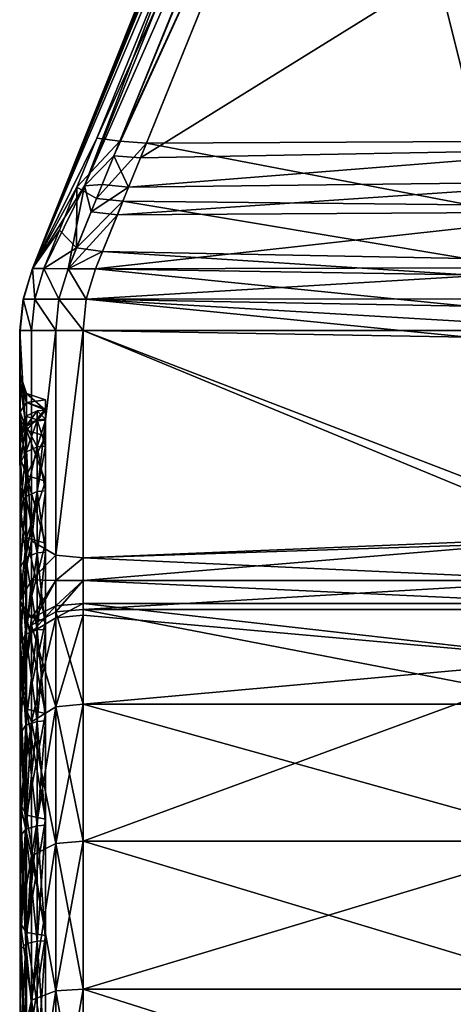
# Model space of a CAD drawing. Header units: millimetres. Extents: x -20 to 20, y -20 to 415.
# Tile 67 of 88: x -10 to -6.56, y 365.84 to 373.65. Entities that reach past the tile are written whole.
import ezdxf

# ---------------------------------------------------------------- set-up
doc = ezdxf.new("R2010")
doc.units = ezdxf.units.MM
doc.layers.get('0').update_dxf_attribs({"true_color": 0xe18f57})

msp = doc.modelspace()

# ---------------------------------------------------------------- meshes
at = {"color": 114, "true_color": 0x1bb158}
mesh = msp.add_polyface(dxfattribs=at)
corners = [(-7.5772, 377.1262, 17.5), (-7.5772, 377.1261, 15), (-3.8628, 375.9994, 15), (-7.7201, 376.9653, 28.7632), (-7.7202, 376.9652, 24.8594), (-9.8945, 371.6733, 24.7996), (-7.3263, 377.937, 24.4644), (-9.8953, 371.6731, 22.0373), (-7.7168, 377.0316, 24.5479), (-7.5023, 377.0766, 33.4179), (-7.422, 377.0142, 35.0934), (-3.8322, 375.9915, 35.1549), (-5.546, 376.4112, 15.5747), (-7.3666, 376.9844, 15.5747), (-5.6755, 376.4817, 18.28), (-7.3251, 378.0455, 18.7615), (-7.6838, 377.2047, 18.7251), (-9.4823, 372.3279, 35.0918), (-7.7201, 376.9646, 33.457), (-9.895, 371.6731, 28.145), (-3.8322, 375.7808, 35.3355), (-7.3194, 376.7887, 35.3257), (-9.0393, 372.5495, 35.3569), (-7.3509, 376.7088, 15.3808), (-5.598, 376.1702, 15.3629), (-6.3513, 372.6788, 15.3629), (-8.9918, 372.6669, 15.3726), (-5.4651, 376.3687, 24.8923), (-5.5301, 376.4138, 24.8474), (-7.448, 377.1018, 24.8876), (-5.5949, 376.5242, 24.7775), (-7.2686, 376.9174, 35.28), (-3.8322, 375.9256, 35.287), (-5.7218, 376.5314, 18.3346), (-7.5027, 377.1028, 18.3232), (-5.5636, 376.3297, 15.4081), (-7.2796, 376.8905, 15.4344), (-7.7574, 377.0317, 18.6073), (-7.7966, 376.9366, 18.4142), (-7.6989, 376.8445, 15.6129), (-9.3843, 372.7062, 15.6046), (-7.6282, 376.9243, 35.1048), (-9.2491, 372.5666, 35.3222), (-7.4928, 376.8491, 35.2915), (-7.5406, 376.7693, 15.4157), (-9.2019, 372.6831, 15.4073), (-7.7692, 376.916, 24.6949), (-7.7547, 376.9522, 24.634)]
mesh.append_faces([[corners[k] for k in face] for face in [(6, 7, 8), (7, 15, 16), (7, 37, 38), (7, 16, 37), (18, 17, 41), (7, 47, 8), (7, 46, 47), (3, 19, 18), (6, 15, 7)]], dxfattribs={"color": 114})
mesh.append_faces([[corners[k] for k in face] for face in [(0, 1, 2), (3, 4, 5), (9, 10, 11), (12, 13, 14), (17, 18, 19), (20, 21, 22), (23, 24, 25), (25, 26, 23), (27, 28, 29), (29, 28, 30), (10, 31, 32), (33, 14, 34), (35, 24, 23), (23, 36, 35), (7, 38, 39), (39, 40, 7), (17, 42, 43), (43, 41, 17), (42, 22, 21), (21, 43, 42), (40, 39, 44), (44, 45, 40), (45, 44, 23), (23, 26, 45), (5, 4, 46)]], dxfattribs={"vtx2": -1, "color": 114})
mesh = msp.add_polyface(dxfattribs=at)
corners = [(-9.0393, 372.5495, 35.3569), (-5.3356, 372.6192, 35.3566), (-3.8322, 375.7808, 35.3355), (-5.4852, 376.2576, 24.7095), (-5.4587, 376.2141, 24.7548), (-5.4788, 373.828, 24.735), (-5.4965, 373.827, 24.653), (-5.4985, 373.8016, 24.4571), (-5.5066, 376.3505, 24.6329), (-5.3773, 376.1531, 24.8216), (-5.4787, 373.4689, 24.2421), (-5.4985, 373.4955, 24.1461), (-5.4985, 373.683, 24.2705), (-5.4787, 373.6061, 24.3333), (-5.4787, 373.6908, 24.4884), (-5.3701, 373.555, 24.377), (-5.4791, 373.7395, 24.6954), (-5.37, 373.6161, 24.5101), (-5.4523, 373.7086, 18.4741), (-5.4667, 373.6602, 19.2955), (-5.4017, 373.6273, 19.1637), (-5.4728, 373.6984, 19.3338), (-5.4692, 373.7455, 18.4746), (-5.5287, 376.316, 18.4637), (-5.453, 373.7387, 18.4431), (-5.506, 376.2733, 18.4214), (-5.4393, 373.7077, 18.4515), (-5.42, 373.7386, 18.415), (-5.4721, 376.2433, 18.3866), (-5.4377, 371.6783, 20.8002), (-5.4726, 371.6078, 20.7515), (-5.4543, 377.8769, 20.7421), (-5.4435, 377.8772, 22.4807), (-5.4665, 371.8203, 22.4815), (-5.4791, 373.7743, 24.7234), (-5.38, 373.8268, 24.8228), (-5.3774, 373.7332, 24.8005), (-5.434, 371.9129, 22.3982)]
mesh.append_faces([[corners[k] for k in face] for face in [(12, 32, 7), (12, 11, 32), (6, 34, 16), (6, 5, 34)]], dxfattribs={"color": 114})
mesh.append_faces([[corners[k] for k in face] for face in [(0, 1, 2), (3, 4, 5), (5, 6, 3), (3, 6, 7), (7, 8, 3), (5, 4, 9), (10, 11, 12), (12, 13, 10), (13, 12, 7), (7, 14, 13), (15, 13, 14), (7, 6, 16), (16, 14, 7), (17, 14, 16), (18, 19, 20), (21, 22, 23), (18, 22, 21), (21, 19, 18), (23, 22, 24), (24, 25, 23), (22, 18, 26), (26, 24, 22), (24, 27, 28), (28, 25, 24), (29, 30, 31), (21, 31, 30), (33, 32, 11), (34, 5, 35), (16, 34, 36), (32, 33, 37)]], dxfattribs={"vtx2": -1, "color": 114})
mesh = msp.add_polyface(dxfattribs=at)
corners = [(-9.8945, 371.6733, 24.7996), (-9.895, 371.6731, 28.145), (-7.7201, 376.9653, 28.7632), (-9.3958, 371.6692, 34.8522), (-5.2822, 371.6819, 34.8567), (-5.3103, 372.1211, 35.2108), (-9.2218, 372.0987, 35.2163), (-9.3395, 371.808, 15.7428), (-6.4582, 371.7518, 15.7513), (-6.4551, 371.6228, 15.88), (-9.3957, 371.6692, 15.8827), (-5.265, 369.5521, 32.7824), (-5.2473, 371.1815, 34.369), (-9.4918, 371.1806, 34.37), (-9.4918, 369.3772, 32.6249), (-5.3221, 372.3627, 35.3092), (-9.1329, 372.3184, 35.3109), (-5.3356, 372.6192, 35.3566), (-9.0393, 372.5495, 35.3569), (-9.4289, 372.1232, 35.1857), (-9.2491, 372.5666, 35.3222), (-9.3413, 372.3392, 35.2776), (-9.386, 372.2292, 15.4973), (-9.2019, 372.6831, 15.4073), (-8.9918, 372.6669, 15.3726), (-9.1782, 372.2064, 15.4652), (-6.436, 372.1782, 15.46), (-6.3513, 372.6788, 15.3629), (-7.7692, 376.916, 24.6949), (-9.8953, 371.6731, 22.0373), (-9.4678, 371.4285, 34.6122), (-5.259, 371.4319, 34.6131), (-6.4493, 371.3751, 16.1272), (-9.4678, 371.4285, 16.1227), (-6.4434, 371.1274, 16.3744), (-9.4918, 371.1806, 16.365), (-5.4538, 369.5098, 18.0197), (-9.4918, 369.3772, 18.1101), (-5.5148, 370.5356, 18.6575), (-5.5163, 370.6075, 18.6699), (-5.4725, 371.3544, 20.8871), (-5.516, 370.6751, 18.6975), (-5.4731, 370.6671, 18.6171), (-5.4713, 370.5951, 18.6057)]
mesh.append_faces([[corners[k] for k in face] for face in [(40, 39, 41)]], dxfattribs={"color": 114})
mesh.append_faces([[corners[k] for k in face] for face in [(0, 1, 2), (3, 4, 5), (5, 6, 3), (7, 8, 9), (9, 10, 7), (11, 12, 13), (13, 14, 11), (15, 16, 6), (6, 5, 15), (17, 18, 16), (16, 15, 17), (19, 6, 16), (20, 21, 16), (16, 18, 20), (22, 23, 24), (24, 25, 22), (25, 26, 8), (8, 7, 25), (24, 27, 26), (26, 25, 24), (28, 29, 0), (4, 3, 30), (30, 31, 4), (10, 9, 32), (32, 33, 10), (33, 32, 34), (34, 35, 33), (12, 31, 30), (30, 13, 12), (35, 34, 36), (36, 37, 35), (38, 39, 40), (41, 39, 42), (39, 38, 43)]], dxfattribs={"vtx2": -1, "color": 114})
mesh = msp.add_polyface(dxfattribs=at)
corners = [(-9.895, 371.6731, 28.145), (-9.804, 371.6725, 34.5258), (-9.4823, 372.3279, 35.0918), (-9.7091, 369.3975, 32.5961), (-9.4918, 369.3772, 32.6249), (-9.4918, 371.1806, 34.37), (-9.7091, 371.1807, 34.3218), (-9.6124, 371.6707, 34.8024), (-9.4289, 372.1232, 35.1857), (-9.3958, 371.6692, 34.8522), (-9.2218, 372.0987, 35.2163), (-9.3413, 372.3392, 35.2776), (-9.1329, 372.3184, 35.3109), (-9.2491, 372.5666, 35.3222), (-9.8953, 371.6731, 22.0373), (-9.5424, 372.3168, 15.6797), (-9.6807, 371.9761, 15.9123), (-9.3843, 372.7062, 15.6046), (-9.7091, 369.3975, 18.1388), (-9.7091, 371.1807, 16.4132), (-9.4918, 371.1806, 16.365), (-9.4918, 369.3772, 18.1101), (-9.804, 371.6725, 16.2091), (-9.5454, 371.8359, 15.7682), (-9.6124, 371.6707, 15.9325), (-9.3395, 371.808, 15.7428), (-9.3957, 371.6692, 15.8827), (-9.386, 372.2292, 15.4973), (-9.1782, 372.2064, 15.4652), (-9.2019, 372.6831, 15.4073), (-9.6849, 371.429, 34.5636), (-9.4678, 371.4285, 34.6122), (-9.6849, 371.429, 16.1713), (-9.4678, 371.4285, 16.1227)]
mesh.append_faces([[corners[k] for k in face] for face in [(2, 8, 11), (2, 11, 13), (14, 15, 16), (14, 17, 15)]], dxfattribs={"color": 114})
mesh.append_faces([[corners[k] for k in face] for face in [(0, 1, 2), (3, 4, 5), (5, 6, 3), (2, 1, 7), (7, 8, 2), (7, 9, 10), (10, 8, 7), (12, 11, 8), (18, 19, 20), (20, 21, 18), (22, 16, 23), (23, 24, 22), (24, 23, 25), (25, 26, 24), (23, 16, 15), (15, 27, 23), (23, 27, 28), (28, 25, 23), (15, 17, 29), (29, 27, 15), (30, 6, 5), (5, 31, 30), (20, 19, 32), (32, 33, 20), (30, 7, 1), (7, 30, 31), (31, 9, 7), (22, 24, 32), (33, 32, 24), (24, 26, 33)]], dxfattribs={"vtx2": -1, "color": 114})
mesh = msp.add_polyface(dxfattribs=at)
corners = [(-9.7919, 370.6321, 25.3675), (-9.9419, 370.6821, 25.3675), (-9.9419, 370.6089, 24.2512), (-9.9919, 370.7576, 24.2316), (-9.9919, 370.8321, 25.3675), (-9.9419, 370.6089, 26.4837), (-9.9919, 370.7576, 26.5033), (-9.9919, 370.5356, 23.1152), (-9.9935, 371.1806, 24.7996), (-9.9948, 371.1807, 28.1437), (-9.9919, 370.5356, 27.6197), (-9.9954, 371.1806, 22.0373), (-9.804, 371.6725, 16.2091), (-9.8953, 371.6731, 22.0373), (-9.6807, 371.9761, 15.9123), (-9.9678, 371.4295, 28.1441), (-9.895, 371.6731, 28.145), (-9.8945, 371.6733, 24.7996), (-9.9668, 371.4296, 24.7996), (-9.8772, 371.4294, 34.2886), (-9.804, 371.6725, 34.5258), (-9.9682, 371.4295, 22.0373), (-9.9016, 371.1807, 34.0473), (-9.7091, 371.1807, 34.3218), (-9.6849, 371.429, 34.5636), (-9.9016, 371.1807, 16.6876), (-9.8772, 371.4294, 16.4463), (-9.7091, 371.1807, 16.4132), (-9.6849, 371.429, 16.1713)]
mesh.append_faces([[corners[k] for k in face] for face in [(4, 8, 3), (10, 9, 6), (12, 13, 14)]], dxfattribs={"color": 114})
mesh.append_faces([[corners[k] for k in face] for face in [(0, 1, 2), (3, 2, 1), (1, 4, 3), (4, 1, 5), (5, 6, 4), (2, 3, 7), (6, 9, 8), (8, 4, 6), (3, 8, 11), (11, 7, 3), (15, 16, 17), (17, 18, 15), (19, 20, 16), (16, 15, 19), (18, 17, 13), (13, 21, 18), (15, 9, 22), (22, 19, 15), (19, 22, 23), (23, 24, 19), (25, 11, 21), (21, 26, 25), (27, 25, 26), (26, 28, 27), (9, 15, 18), (18, 8, 9), (8, 18, 21), (21, 11, 8), (20, 19, 24), (26, 21, 13), (13, 12, 26), (28, 26, 12)]], dxfattribs={"vtx2": -1, "color": 114})
mesh = msp.add_polyface(dxfattribs=at)
corners = [(-5.2001, 368.2822, 31.5197), (-5.496, 368.2787, 31.5161), (-5.496, 369.0286, 30.661), (-5.2001, 369.0326, 30.664), (-5.496, 369.6606, 29.7152), (-5.496, 367.732, 18.7407), (-5.4787, 369.6001, 18.6329), (-5.5148, 370.5356, 18.6575), (-9.4917, 368.969, 18.0859), (-5.6001, 368.969, 18.0859), (-5.6001, 368.2176, 17.4339), (-5.5701, 368.5702, 32.9918), (-9.4917, 368.9229, 32.6827), (-9.4917, 368.2176, 33.301), (-5.318, 369.7197, 18.5728), (-5.4336, 369.6731, 18.5986), (-5.3409, 367.5804, 18.5988), (-5.4786, 367.6519, 18.6696), (-5.3028, 368.6287, 32.804), (-5.2979, 369.0077, 32.4817), (-5.5601, 369.0152, 32.6151), (-5.2696, 369.1994, 32.5008), (-5.48, 369.1977, 32.5641), (-5.265, 369.5521, 32.7824), (-9.4918, 369.3772, 32.6249), (-9.4918, 369.1978, 32.5643), (-9.4918, 369.0151, 32.6153), (-5.3028, 368.155, 33.2195), (-5.3468, 368.9354, 18.2005), (-5.3467, 368.1442, 17.5609), (-5.6001, 369.1978, 18.1706), (-9.4918, 369.3772, 18.1101), (-5.4538, 369.5098, 18.0197), (-5.3468, 369.2137, 18.2775), (-5.253, 369.4331, 18.1895), (-5.4723, 371.3177, 21.1722), (-5.496, 366.7493, 23.4541), (-5.496, 367.0872, 24.7148), (-5.5014, 370.8275, 25.3137), (-5.5, 370.824, 25.6048), (-5.496, 367.1299, 25.3675), (-5.496, 370.7511, 26.5024), (-5.496, 367.0872, 26.0201), (-5.496, 370.5292, 27.618), (-5.496, 366.9596, 26.6616), (-5.496, 370.1636, 28.6951), (-5.496, 366.7494, 27.2809), (-5.496, 366.4601, 27.8674), (-5.496, 366.9596, 24.0734)]
mesh.append_faces([[corners[k] for k in face] for face in [(5, 6, 7), (11, 12, 13), (11, 27, 18), (36, 35, 48)]], dxfattribs={"color": 114})
mesh.append_faces([[corners[k] for k in face] for face in [(0, 1, 2), (3, 2, 4), (8, 9, 10), (14, 15, 16), (15, 6, 17), (11, 18, 19), (19, 20, 11), (20, 19, 21), (21, 22, 20), (23, 24, 25), (25, 22, 23), (11, 20, 26), (26, 12, 11), (20, 22, 25), (25, 26, 20), (9, 28, 29), (29, 10, 9), (30, 9, 8), (31, 32, 30), (9, 30, 33), (33, 28, 9), (30, 32, 34), (34, 33, 30), (7, 35, 36), (37, 38, 39), (39, 40, 37), (40, 39, 41), (42, 41, 43), (44, 43, 45), (46, 45, 4), (47, 4, 2)]], dxfattribs={"vtx2": -1, "color": 114})
mesh = msp.add_polyface(dxfattribs=at)
corners = [(-9.9419, 370.0311, 28.6402), (-9.7919, 369.9849, 28.6211), (-9.7919, 369.493, 29.6185), (-9.7919, 369.9849, 22.1139), (-9.9419, 370.0311, 22.0947), (-9.9419, 369.5363, 21.0914), (-9.9919, 370.1697, 28.6976), (-9.9419, 369.5363, 29.6435), (-9.9919, 369.6662, 29.7185), (-9.9919, 369.6662, 21.0164), (-9.9919, 370.1697, 22.0373), (-9.9919, 369.0338, 30.665), (-9.9948, 371.1807, 28.1437), (-9.9017, 369.5126, 32.4331), (-9.9954, 371.1806, 22.0373), (-9.9919, 369.0338, 20.07), (-9.7091, 369.3975, 32.5961), (-9.7091, 371.1807, 34.3218), (-9.9017, 369.5126, 18.3019), (-9.7091, 371.1807, 16.4132), (-9.7091, 369.3975, 18.1388), (-9.7919, 369.9091, 28.5897), (-9.7919, 370.3424, 27.568), (-9.7919, 369.422, 29.5775), (-9.7919, 369.9091, 22.1453), (-9.7919, 369.493, 21.1164), (-9.7919, 370.2631, 23.1882), (-9.8585, 369.904, 28.5876), (-9.7919, 370.2631, 27.5467), (-9.8585, 370.2578, 27.5453), (-9.9464, 370.2154, 27.5339), (-9.9464, 369.8634, 28.5708), (-9.8585, 369.4172, 29.5747), (-9.9464, 369.3792, 29.5528), (-9.8585, 369.904, 22.1474), (-9.7919, 369.422, 21.1574), (-9.9464, 369.8634, 22.1642), (-9.8585, 369.4172, 21.1602), (-9.8585, 370.2578, 23.1896), (-9.9464, 370.2154, 23.201), (-9.9904, 369.7822, 28.5371), (-9.9904, 369.7822, 28.5371), (-9.9904, 370.1305, 27.5112), (-9.9904, 370.1305, 27.5112), (-9.9904, 370.1305, 23.2237), (-9.9904, 370.1305, 23.2237), (-9.9904, 369.7822, 22.1978), (-9.9904, 369.7822, 22.1978)]
mesh.append_faces([[corners[k] for k in face] for face in [(11, 12, 8), (9, 14, 15)]], dxfattribs={"color": 114})
mesh.append_faces([[corners[k] for k in face] for face in [(0, 1, 2), (3, 4, 5), (6, 0, 7), (7, 8, 6), (9, 5, 4), (4, 10, 9), (12, 11, 13), (13, 16, 17), (18, 15, 14), (19, 20, 18), (21, 1, 22), (1, 21, 23), (24, 3, 25), (3, 24, 26), (27, 21, 28), (29, 30, 31), (31, 27, 29), (21, 27, 32), (27, 31, 33), (34, 24, 35), (36, 34, 37), (24, 34, 38), (36, 39, 38), (38, 34, 36), (40, 41, 42), (42, 43, 40), (41, 31, 30), (30, 42, 41), (44, 45, 46), (46, 47, 44), (39, 36, 46), (46, 45, 39)]], dxfattribs={"vtx2": -1, "color": 114})
mesh = msp.add_polyface(dxfattribs=at)
corners = [(-9.9419, 370.3907, 27.5809), (-9.7919, 370.3424, 27.568), (-9.7919, 369.9849, 28.6211), (-9.9419, 370.0311, 28.6402), (-9.9419, 370.0311, 22.0947), (-9.7919, 369.9849, 22.1139), (-9.7919, 370.3424, 23.167), (-9.9419, 370.3907, 23.154), (-9.9919, 370.5356, 27.6197), (-9.9919, 370.1697, 28.6976), (-9.9919, 370.1697, 22.0373), (-9.9919, 370.5356, 23.1152), (-9.9919, 369.6662, 29.7185), (-9.9948, 371.1807, 28.1437), (-9.9954, 371.1806, 22.0373), (-9.9919, 369.6662, 21.0164), (-9.7919, 370.2631, 27.5467), (-9.7919, 370.5497, 26.4759), (-9.7919, 369.9091, 28.5897), (-9.7919, 370.2631, 23.1882), (-9.7919, 370.478, 24.2684), (-9.8585, 370.2578, 27.5453), (-9.7919, 370.4684, 26.4652), (-9.8585, 370.463, 26.4645), (-9.9464, 370.4194, 26.4588), (-9.9464, 370.2154, 27.5339), (-9.8585, 369.904, 28.5876), (-9.8585, 370.2578, 23.1896), (-9.7919, 369.9091, 22.1453), (-9.8585, 370.4725, 24.2692), (-9.9464, 370.2154, 23.201), (-9.9464, 370.429, 24.2749), (-9.9904, 370.4127, 25.3675), (-9.9904, 370.4127, 25.3675), (-9.9904, 370.3418, 24.2864), (-9.9904, 370.3418, 24.2864), (-9.9904, 370.3322, 26.4473), (-9.9904, 370.3322, 26.4473), (-9.9904, 370.1305, 27.5112), (-9.9904, 370.1305, 27.5112), (-9.9904, 370.1305, 23.2237), (-9.9904, 370.1305, 23.2237)]
mesh.append_faces([[corners[k] for k in face] for face in [(12, 13, 9), (10, 14, 15)]], dxfattribs={"color": 114})
mesh.append_faces([[corners[k] for k in face] for face in [(0, 1, 2), (2, 3, 0), (4, 5, 6), (6, 7, 4), (8, 0, 3), (3, 9, 8), (10, 4, 7), (7, 11, 10), (16, 1, 17), (1, 16, 18), (19, 6, 5), (6, 19, 20), (21, 16, 22), (23, 24, 25), (25, 21, 23), (16, 21, 26), (27, 19, 28), (19, 27, 29), (27, 30, 31), (31, 29, 27), (32, 33, 34), (34, 35, 32), (31, 34, 33), (36, 37, 33), (33, 32, 36), (38, 39, 37), (37, 36, 38), (39, 25, 24), (24, 37, 39), (35, 34, 40), (40, 41, 35), (34, 31, 30), (30, 40, 34)]], dxfattribs={"vtx2": -1, "color": 114})
mesh = msp.add_polyface(dxfattribs=at)
corners = [(-9.9419, 370.6089, 24.2512), (-9.7919, 370.5593, 24.2577), (-9.7919, 370.6321, 25.3675), (-9.9419, 370.6821, 25.3675), (-9.7919, 370.5497, 26.4759), (-9.9419, 370.6089, 26.4837), (-9.9419, 370.3907, 27.5809), (-9.7919, 370.3424, 27.568), (-9.9419, 370.3907, 23.154), (-9.7919, 370.3424, 23.167), (-9.9919, 370.7576, 26.5033), (-9.9919, 370.5356, 27.6197), (-9.9919, 370.5356, 23.1152), (-9.9919, 370.1697, 28.6976), (-9.9948, 371.1807, 28.1437), (-9.9017, 369.5126, 32.4331), (-9.9016, 371.1807, 34.0473), (-9.9954, 371.1806, 22.0373), (-9.9919, 370.1697, 22.0373), (-9.7091, 371.1807, 34.3218), (-9.9016, 371.1807, 16.6876), (-9.9017, 369.5126, 18.3019), (-9.7091, 371.1807, 16.4132), (-9.7919, 370.478, 24.2684), (-9.7919, 370.55, 25.3675), (-9.7919, 370.4684, 26.4652), (-9.7919, 370.2631, 27.5467), (-9.8585, 370.4725, 24.2692), (-9.8585, 370.5445, 25.3675), (-9.9464, 370.429, 24.2749), (-9.9464, 370.5006, 25.3675), (-9.8585, 370.463, 26.4645), (-9.9464, 370.4194, 26.4588), (-9.8585, 370.2578, 27.5453), (-9.7919, 370.2631, 23.1882), (-9.9904, 370.4127, 25.3675), (-9.9904, 370.3322, 26.4473)]
mesh.append_faces([[corners[k] for k in face] for face in [(13, 14, 11), (12, 17, 18)]], dxfattribs={"color": 114})
mesh.append_faces([[corners[k] for k in face] for face in [(0, 1, 2), (3, 2, 4), (4, 5, 3), (6, 5, 4), (4, 7, 6), (8, 9, 1), (1, 0, 8), (10, 5, 6), (6, 11, 10), (12, 8, 0), (15, 16, 14), (19, 16, 15), (17, 20, 21), (21, 20, 22), (1, 23, 24), (24, 2, 1), (2, 24, 25), (25, 4, 2), (4, 25, 26), (23, 1, 9), (23, 27, 28), (28, 24, 23), (27, 29, 30), (30, 28, 27), (24, 28, 31), (31, 25, 24), (28, 30, 32), (32, 31, 28), (25, 31, 33), (27, 23, 34), (35, 30, 29), (36, 32, 30), (30, 35, 36)]], dxfattribs={"vtx2": -1, "color": 114})
mesh = msp.add_polyface(dxfattribs=at)
corners = [(-5.2001, 366.4803, 32.9024), (-5.496, 366.4778, 32.898), (-5.496, 367.4235, 32.2661), (-5.2001, 367.4265, 32.2701), (-5.496, 368.2787, 31.5161), (-5.496, 367.732, 18.7407), (-5.4786, 367.6519, 18.6696), (-5.4787, 369.6001, 18.6329), (-9.4917, 368.2176, 17.4339), (-5.6001, 368.2176, 17.4339), (-5.6001, 367.13, 16.7072), (-9.4917, 367.13, 16.7072), (-5.6001, 365.9568, 16.1287), (-9.4917, 365.9568, 34.6063), (-5.6001, 365.9568, 34.6063), (-5.6001, 367.13, 34.0277), (-5.5701, 368.5702, 32.9918), (-9.4917, 368.2176, 33.301), (-9.4917, 367.13, 34.0277), (-5.496, 367.3384, 18.4336), (-5.3409, 367.5804, 18.5988), (-5.4336, 369.6731, 18.5986), (-5.3467, 368.1442, 17.5609), (-5.3467, 367.0566, 16.8342), (-5.3467, 365.9007, 16.2642), (-5.3467, 365.9007, 34.4708), (-5.3467, 367.0566, 33.9007), (-5.3028, 368.155, 33.2195), (-5.496, 366.4778, 17.8369), (-5.2001, 366.4803, 17.8326), (-5.496, 365.1738, 29.3342), (-5.496, 365.1738, 21.4007), (-5.496, 365.6655, 21.832), (-5.496, 366.0967, 22.3237), (-5.5148, 370.5356, 18.6575), (-5.496, 366.4601, 22.8675), (-5.496, 366.7493, 23.4541), (-5.5014, 370.8275, 25.3137), (-5.496, 367.0872, 24.7148), (-5.496, 366.9596, 24.0734), (-5.496, 370.7511, 26.5024), (-5.496, 367.0872, 26.0201), (-5.496, 367.1299, 25.3675), (-5.496, 370.5292, 27.618), (-5.496, 366.9596, 26.6616), (-5.496, 370.1636, 28.6951), (-5.496, 366.7494, 27.2809), (-5.496, 369.6606, 29.7152), (-5.496, 366.4601, 27.8674), (-5.496, 369.0286, 30.661), (-5.496, 366.0967, 28.4113), (-5.496, 365.6655, 28.903)]
mesh.append_faces([[corners[k] for k in face] for face in [(5, 6, 7), (5, 19, 6), (6, 19, 20), (32, 5, 33)]], dxfattribs={"color": 114})
mesh.append_faces([[corners[k] for k in face] for face in [(0, 1, 2), (3, 2, 4), (8, 9, 10), (11, 10, 12), (13, 14, 15), (16, 17, 18), (18, 15, 16), (6, 20, 21), (9, 22, 23), (23, 10, 9), (10, 23, 24), (24, 12, 10), (14, 25, 26), (26, 15, 14), (15, 26, 27), (27, 16, 15), (19, 28, 29), (30, 2, 1), (31, 19, 5), (33, 5, 34), (34, 35, 33), (36, 35, 34), (37, 38, 39), (40, 41, 42), (43, 44, 41), (45, 46, 44), (47, 48, 46), (49, 50, 48), (50, 49, 4), (4, 51, 50), (51, 4, 2)]], dxfattribs={"vtx2": -1, "color": 114})
mesh = msp.add_polyface(dxfattribs=at)
corners = [(-9.9419, 368.1772, 31.4147), (-9.7919, 368.1419, 31.3794), (-9.7919, 367.3057, 32.1126), (-9.9419, 367.3362, 32.1523), (-9.9419, 367.3362, 18.5826), (-9.7919, 367.3057, 18.6223), (-9.7919, 368.1419, 19.3556), (-9.9419, 368.1772, 19.3202), (-9.9919, 368.2833, 31.5208), (-9.9919, 367.4275, 32.2713), (-9.9919, 368.2833, 19.2141), (-9.9919, 367.4275, 18.4636), (-9.9015, 368.0764, 17.618), (-9.709, 367.1126, 16.7373), (-9.9015, 367.014, 16.9081), (-9.9015, 367.014, 33.8268), (-9.9015, 368.0764, 33.1169), (-9.709, 368.1964, 33.2734), (-9.9904, 370.3418, 24.2864), (-9.9959, 362.1297, 25.3674), (-9.9904, 370.4127, 25.3675), (-9.9904, 370.3322, 26.4473), (-9.9904, 370.1305, 27.5112), (-9.9904, 369.7822, 28.5371), (-9.9904, 369.7822, 22.1978), (-9.9904, 370.1305, 23.2237), (-9.7919, 368.0839, 31.3213), (-9.8585, 368.08, 31.3175), (-9.8585, 367.2524, 32.0432), (-9.9464, 368.0489, 31.2864), (-9.9464, 367.2257, 32.0083), (-9.8585, 367.2524, 18.6918), (-9.9464, 367.2257, 18.7266), (-9.9464, 368.0489, 19.4486), (-9.8585, 368.08, 19.4175), (-9.9904, 367.9868, 31.2242), (-9.9904, 367.9868, 31.2242), (-9.9904, 368.7011, 30.4097), (-9.9904, 367.1722, 31.9386), (-9.9904, 367.1722, 31.9386), (-9.9904, 367.9867, 19.5107), (-9.9904, 367.9867, 19.5107), (-9.9904, 367.1722, 18.7964), (-9.9904, 367.1722, 18.7964), (-9.9904, 368.7011, 20.3253), (-9.9904, 368.7011, 20.3253)]
mesh.append_faces([[corners[k] for k in face] for face in [(18, 19, 20), (20, 19, 21), (21, 19, 22), (22, 19, 23), (24, 19, 25), (25, 19, 18)]], dxfattribs={"color": 114})
mesh.append_faces([[corners[k] for k in face] for face in [(0, 1, 2), (2, 3, 0), (4, 5, 6), (6, 7, 4), (8, 0, 3), (3, 9, 8), (10, 11, 4), (4, 7, 10), (12, 11, 10), (13, 14, 12), (15, 16, 9), (17, 16, 15), (8, 9, 16), (26, 27, 28), (27, 29, 30), (30, 28, 27), (31, 32, 33), (33, 34, 31), (35, 36, 37), (38, 39, 36), (36, 35, 38), (39, 30, 29), (29, 36, 39), (40, 41, 42), (42, 43, 40), (41, 33, 32), (32, 42, 41), (41, 40, 44), (33, 41, 45)]], dxfattribs={"vtx2": -1, "color": 114})
mesh = msp.add_polyface(dxfattribs=at)
corners = [(-9.7919, 369.493, 29.6185), (-9.9419, 369.5363, 29.6435), (-9.9419, 370.0311, 28.6402), (-9.7919, 368.8752, 30.5432), (-9.9419, 368.9148, 30.5736), (-9.9419, 368.9148, 20.1613), (-9.7919, 368.8752, 20.1917), (-9.7919, 369.493, 21.1164), (-9.9419, 369.5363, 21.0914), (-9.7919, 369.9849, 22.1139), (-9.9919, 369.0338, 30.665), (-9.9919, 369.6662, 29.7185), (-9.9919, 369.0338, 20.07), (-9.9919, 369.6662, 21.0164), (-9.9017, 369.5126, 32.4331), (-9.9017, 369.204, 32.3296), (-9.9017, 368.8994, 32.4125), (-9.7091, 369.1988, 32.5291), (-9.7091, 369.3975, 32.5961), (-9.9017, 369.5126, 18.3019), (-9.9017, 369.204, 18.4053), (-9.9017, 368.8427, 18.281), (-9.7091, 369.1988, 18.2058), (-9.7091, 369.3975, 18.1388), (-9.9464, 369.3792, 29.5528), (-9.8585, 369.4172, 29.5747), (-9.8585, 369.904, 28.5876), (-9.7919, 369.422, 29.5775), (-9.8585, 368.8057, 30.4899), (-9.9464, 368.7708, 30.4632), (-9.9464, 369.3791, 21.1822), (-9.8585, 369.4172, 21.1602), (-9.8585, 368.8057, 20.245), (-9.7919, 369.422, 21.1574), (-9.8585, 369.904, 22.1474), (-9.9464, 369.8634, 22.1642), (-9.9904, 369.303, 29.5088), (-9.9904, 369.303, 29.5088), (-9.9904, 369.7822, 28.5371), (-9.9904, 369.7822, 28.5371), (-9.9464, 369.8634, 28.5708), (-9.9904, 368.7011, 30.4097), (-9.9904, 368.7011, 30.4097), (-9.9904, 369.303, 21.2261), (-9.9904, 369.303, 21.2261), (-9.9904, 368.7011, 20.3253), (-9.9464, 368.7708, 20.2718), (-9.9904, 369.7822, 22.1978), (-9.9904, 369.7822, 22.1978)]
mesh.append_faces([[corners[k] for k in face] for face in [(14, 10, 15), (12, 19, 20)]], dxfattribs={"color": 114})
mesh.append_faces([[corners[k] for k in face] for face in [(0, 1, 2), (1, 0, 3), (3, 4, 1), (5, 6, 7), (7, 8, 5), (8, 7, 9), (10, 11, 1), (1, 4, 10), (12, 5, 8), (8, 13, 12), (16, 15, 10), (17, 15, 16), (18, 14, 15), (21, 20, 22), (20, 19, 23), (24, 25, 26), (27, 25, 28), (25, 24, 29), (30, 31, 32), (33, 31, 34), (31, 30, 35), (36, 37, 38), (38, 39, 36), (37, 24, 40), (40, 38, 37), (37, 36, 41), (24, 37, 42), (43, 44, 45), (44, 30, 46), (47, 48, 44), (44, 43, 47), (48, 35, 30), (30, 44, 48)]], dxfattribs={"vtx2": -1, "color": 114})
mesh = msp.add_polyface(dxfattribs=at)
corners = [(-5.6001, 368.2176, 17.4339), (-9.4917, 368.2176, 17.4339), (-9.4917, 368.969, 18.0859), (-9.9017, 368.8427, 18.281), (-9.7092, 368.95, 18.1151), (-9.709, 368.1964, 17.4615), (-9.4917, 368.9229, 32.6827), (-9.7092, 368.9023, 32.6546), (-9.709, 368.1964, 33.2734), (-9.9017, 368.786, 32.4953), (-9.7091, 368.9977, 32.585), (-9.4918, 369.0151, 32.6153), (-9.9017, 368.8994, 32.4125), (-9.7091, 369.1988, 32.5291), (-9.4918, 369.1978, 32.5643), (-9.9017, 369.204, 32.3296), (-9.7091, 369.3975, 32.5961), (-9.4918, 369.3772, 32.6249), (-9.7091, 369.1988, 18.2058), (-9.4918, 369.1978, 18.1706), (-9.7091, 369.3975, 18.1388), (-9.9017, 369.204, 18.4053), (-9.4918, 369.3772, 18.1101), (-5.6001, 369.1978, 18.1706), (-9.7919, 369.422, 29.5775), (-9.7919, 369.493, 29.6185), (-9.7919, 369.9849, 28.6211), (-9.7919, 368.8101, 30.4933), (-9.7919, 368.8752, 30.5432), (-9.7919, 368.0839, 31.3213), (-9.7919, 368.8101, 20.2417), (-9.7919, 368.8752, 20.1917), (-9.7919, 368.1419, 19.3556), (-9.7919, 369.422, 21.1574), (-9.7919, 369.493, 21.1164), (-9.7919, 369.9091, 22.1453), (-9.8585, 369.4172, 29.5747), (-9.7919, 369.9091, 28.5897), (-9.8585, 368.8057, 30.4899), (-9.8585, 368.8057, 20.245), (-9.7919, 368.0839, 19.4136), (-9.8585, 369.4172, 21.1602)]
mesh.append_faces([[corners[k] for k in face] for face in [(0, 1, 2), (3, 4, 5), (4, 2, 1), (1, 5, 4), (6, 7, 8), (9, 7, 10), (7, 6, 11), (11, 10, 7), (12, 10, 13), (10, 11, 14), (14, 13, 10), (15, 13, 16), (13, 14, 17), (17, 16, 13), (18, 4, 3), (4, 18, 19), (19, 2, 4), (20, 18, 21), (18, 20, 22), (22, 19, 18), (2, 19, 23), (23, 19, 22), (24, 25, 26), (25, 24, 27), (27, 28, 25), (28, 27, 29), (30, 31, 32), (31, 30, 33), (33, 34, 31), (34, 33, 35), (36, 24, 37), (38, 27, 24), (39, 30, 40), (30, 39, 41), (41, 33, 30)]], dxfattribs={"vtx2": -1, "color": 114})
mesh = msp.add_polyface(dxfattribs=at)
corners = [(-9.9419, 367.3362, 32.1523), (-9.7919, 367.3057, 32.1126), (-9.7919, 366.381, 32.7305), (-9.9419, 366.406, 32.7738), (-9.9419, 366.406, 17.9611), (-9.7919, 366.381, 18.0044), (-9.7919, 367.3057, 18.6223), (-9.9419, 367.3362, 18.5826), (-9.9919, 367.4275, 32.2713), (-9.9919, 366.481, 32.9037), (-9.9919, 366.481, 17.8312), (-9.9919, 367.4275, 18.4636), (-9.9015, 368.0764, 17.618), (-9.9015, 367.014, 16.9081), (-9.9919, 365.4601, 17.3278), (-9.709, 365.9435, 16.1608), (-9.9015, 365.868, 16.343), (-9.9015, 365.868, 34.3919), (-9.9015, 367.014, 33.8268), (-9.709, 367.1126, 33.9976), (-9.9904, 369.7822, 28.5371), (-9.9959, 362.1297, 25.3674), (-9.9904, 369.303, 29.5088), (-9.9904, 368.7011, 30.4097), (-9.9904, 367.9868, 31.2242), (-9.9904, 367.9867, 19.5107), (-9.9904, 368.7011, 20.3253), (-9.9904, 369.303, 21.2261), (-9.9904, 369.7822, 22.1978), (-9.7919, 367.2558, 32.0475), (-9.8585, 367.2524, 32.0432), (-9.8585, 366.3372, 32.6547), (-9.9464, 367.2257, 32.0083), (-9.9464, 366.3153, 32.6166), (-9.8585, 366.3372, 18.0802), (-9.9464, 366.3153, 18.1183), (-9.9464, 367.2257, 18.7266), (-9.8585, 367.2524, 18.6918), (-9.9904, 366.2713, 32.5405), (-9.9904, 366.2713, 32.5405), (-9.9904, 367.1722, 31.9386), (-9.9904, 367.1722, 31.9386), (-9.9904, 367.1722, 18.7964), (-9.9904, 367.1722, 18.7964), (-9.9904, 366.2713, 18.1944), (-9.9904, 366.2713, 18.1944)]
mesh.append_faces([[corners[k] for k in face] for face in [(20, 21, 22), (22, 21, 23), (23, 21, 24), (25, 21, 26), (26, 21, 27), (27, 21, 28)]], dxfattribs={"color": 114})
mesh.append_faces([[corners[k] for k in face] for face in [(0, 1, 2), (2, 3, 0), (4, 5, 6), (6, 7, 4), (8, 0, 3), (3, 9, 8), (10, 4, 7), (7, 11, 10), (10, 11, 12), (12, 13, 10), (14, 10, 13), (15, 16, 13), (17, 18, 9), (19, 18, 17), (8, 9, 18), (29, 30, 31), (30, 32, 33), (33, 31, 30), (34, 35, 36), (36, 37, 34), (38, 39, 40), (40, 41, 38), (39, 33, 32), (32, 40, 39), (42, 43, 44), (44, 45, 42), (43, 36, 35), (35, 44, 43)]], dxfattribs={"vtx2": -1, "color": 114})
mesh = msp.add_polyface(dxfattribs=at)
corners = [(-9.9419, 368.9148, 30.5736), (-9.7919, 368.8752, 30.5432), (-9.7919, 368.1419, 31.3794), (-9.9419, 368.1772, 31.4147), (-9.9419, 368.1772, 19.3202), (-9.7919, 368.1419, 19.3556), (-9.7919, 368.8752, 20.1917), (-9.9419, 368.9148, 20.1613), (-9.9919, 369.0338, 30.665), (-9.9919, 368.2833, 31.5208), (-9.9919, 368.2833, 19.2141), (-9.9919, 369.0338, 20.07), (-9.9017, 368.8427, 18.281), (-9.9015, 368.0764, 17.618), (-9.709, 368.1964, 17.4615), (-9.9015, 368.0764, 33.1169), (-9.9017, 368.786, 32.4953), (-9.7092, 368.9023, 32.6546), (-9.9017, 368.8994, 32.4125), (-9.7091, 368.9977, 32.585), (-9.9017, 369.204, 18.4053), (-9.9464, 368.7708, 30.4632), (-9.8585, 368.8057, 30.4899), (-9.8585, 369.4172, 29.5747), (-9.7919, 368.8101, 30.4933), (-9.8585, 368.08, 31.3175), (-9.9464, 368.0489, 31.2864), (-9.7919, 368.0839, 19.4136), (-9.8585, 368.08, 19.4175), (-9.8585, 368.8057, 20.245), (-9.9464, 368.0489, 19.4486), (-9.9464, 368.7708, 20.2718), (-9.9464, 369.3791, 21.1822), (-9.9904, 368.7011, 30.4097), (-9.9904, 368.7011, 30.4097), (-9.9904, 369.303, 29.5088), (-9.9464, 369.3792, 29.5528), (-9.9904, 367.9868, 31.2242), (-9.9904, 367.9868, 31.2242), (-9.9904, 368.7011, 20.3253), (-9.9904, 368.7011, 20.3253), (-9.9904, 367.9867, 19.5107), (-9.9904, 369.303, 21.2261), (-9.9904, 369.303, 21.2261)]
mesh.append_faces([[corners[k] for k in face] for face in [(9, 16, 18)]], dxfattribs={"color": 114})
mesh.append_faces([[corners[k] for k in face] for face in [(0, 1, 2), (2, 3, 0), (4, 5, 6), (6, 7, 4), (8, 0, 3), (3, 9, 8), (10, 4, 7), (7, 11, 10), (10, 12, 13), (14, 13, 12), (15, 16, 9), (17, 16, 15), (8, 9, 18), (19, 18, 16), (10, 11, 20), (20, 12, 10), (21, 22, 23), (24, 22, 25), (22, 21, 26), (26, 25, 22), (27, 28, 29), (28, 30, 31), (31, 29, 28), (29, 31, 32), (33, 34, 35), (34, 21, 36), (34, 33, 37), (38, 26, 21), (21, 34, 38), (39, 40, 41), (40, 31, 30), (40, 39, 42), (31, 40, 43)]], dxfattribs={"vtx2": -1, "color": 114})
mesh = msp.add_polyface(dxfattribs=at)
corners = [(-5.6001, 367.13, 16.7072), (-9.4917, 367.13, 16.7072), (-9.4917, 368.2176, 17.4339), (-5.6001, 365.9568, 16.1287), (-9.4917, 365.9568, 16.1287), (-5.6001, 367.13, 34.0277), (-9.4917, 367.13, 34.0277), (-9.4917, 365.9568, 34.6063), (-9.9015, 368.0764, 17.618), (-9.709, 368.1964, 17.4615), (-9.709, 367.1126, 16.7373), (-9.9015, 367.014, 16.9081), (-9.709, 365.9435, 16.1608), (-9.9015, 365.868, 34.3919), (-9.709, 365.9435, 34.5741), (-9.709, 367.1126, 33.9976), (-9.9015, 367.014, 33.8268), (-9.709, 368.1964, 33.2734), (-9.4917, 368.2176, 33.301), (-9.9015, 368.0764, 33.1169), (-9.7092, 368.9023, 32.6546), (-9.4917, 368.9229, 32.6827), (-9.7919, 368.0839, 31.3213), (-9.7919, 368.1419, 31.3794), (-9.7919, 368.8752, 30.5432), (-9.7919, 367.2558, 32.0475), (-9.7919, 367.3057, 32.1126), (-9.7919, 366.34, 32.6595), (-9.7919, 366.381, 32.7305), (-9.7919, 366.381, 18.0044), (-9.7919, 366.34, 18.0755), (-9.7919, 367.2558, 18.6874), (-9.7919, 367.3057, 18.6223), (-9.7919, 368.0839, 19.4136), (-9.7919, 368.1419, 19.3556), (-9.7919, 368.8101, 20.2417), (-9.8585, 368.08, 31.3175), (-9.7919, 368.8101, 30.4933), (-9.8585, 367.2524, 32.0432), (-9.8585, 366.3372, 32.6547), (-9.8585, 366.3372, 18.0802), (-9.8585, 367.2524, 18.6918), (-9.8585, 368.08, 19.4175)]
mesh.append_faces([[corners[k] for k in face] for face in [(0, 1, 2), (3, 4, 1), (5, 6, 7), (8, 9, 10), (9, 2, 1), (1, 10, 9), (11, 10, 12), (10, 1, 4), (4, 12, 10), (13, 14, 15), (14, 7, 6), (6, 15, 14), (16, 15, 17), (15, 6, 18), (18, 17, 15), (19, 17, 20), (17, 18, 21), (22, 23, 24), (23, 22, 25), (25, 26, 23), (26, 25, 27), (27, 28, 26), (29, 30, 31), (31, 32, 29), (32, 31, 33), (33, 34, 32), (34, 33, 35), (36, 22, 37), (38, 25, 22), (39, 27, 25), (30, 40, 41), (41, 31, 30), (31, 41, 42), (42, 33, 31)]], dxfattribs={"vtx2": -1, "color": 114})
mesh = msp.add_polyface(dxfattribs=at)
corners = [(-9.9419, 366.406, 32.7738), (-9.7919, 366.381, 32.7305), (-9.7919, 365.3836, 33.2224), (-9.9419, 365.4027, 33.2686), (-9.7919, 364.3305, 33.5799), (-9.7919, 365.3836, 17.5126), (-9.9419, 365.4027, 17.4664), (-9.9419, 364.3434, 17.1068), (-9.7919, 366.381, 18.0044), (-9.9419, 366.406, 17.9611), (-9.9919, 366.481, 32.9037), (-9.9919, 365.4601, 33.4072), (-9.9419, 364.3434, 33.6282), (-9.9919, 365.4601, 17.3278), (-9.9919, 364.3822, 16.9619), (-9.9919, 366.481, 17.8312), (-9.9015, 367.014, 16.9081), (-9.9015, 365.868, 16.343), (-9.9015, 364.6581, 34.8027), (-9.9015, 365.868, 34.3919), (-9.9904, 367.9868, 31.2242), (-9.9959, 362.1297, 25.3674), (-9.9904, 367.1722, 31.9386), (-9.9904, 366.2713, 32.5405), (-9.9904, 366.2713, 18.1944), (-9.9904, 367.1722, 18.7964), (-9.9904, 367.9867, 19.5107), (-9.8585, 366.3372, 32.6547), (-9.9464, 366.3153, 32.6166), (-9.9464, 365.3333, 33.1009), (-9.8585, 365.3501, 33.1415), (-9.9464, 364.2964, 33.4529), (-9.9464, 365.3333, 17.634), (-9.8585, 365.3501, 17.5934), (-9.8585, 364.3078, 17.2396), (-9.9464, 366.3153, 18.1183), (-9.8585, 366.3372, 18.0802), (-9.9904, 365.2996, 33.0197), (-9.9904, 365.2996, 33.0197), (-9.9904, 366.2713, 32.5405), (-9.9904, 365.2996, 17.7152), (-9.9464, 364.2964, 17.2821), (-9.9904, 366.2713, 18.1944), (-9.9904, 365.2996, 17.7152)]
mesh.append_faces([[corners[k] for k in face] for face in [(20, 21, 22), (22, 21, 23), (24, 21, 25), (25, 21, 26)]], dxfattribs={"color": 114})
mesh.append_faces([[corners[k] for k in face] for face in [(0, 1, 2), (2, 3, 0), (3, 2, 4), (5, 6, 7), (6, 5, 8), (8, 9, 6), (10, 0, 3), (3, 11, 10), (11, 3, 12), (6, 13, 14), (13, 6, 9), (9, 15, 13), (16, 17, 13), (14, 13, 17), (18, 19, 11), (10, 11, 19), (27, 28, 29), (29, 30, 27), (30, 29, 31), (32, 33, 34), (33, 32, 35), (35, 36, 33), (37, 38, 39), (39, 23, 37), (38, 29, 28), (28, 39, 38), (40, 32, 41), (24, 42, 40), (40, 43, 24), (42, 35, 32), (32, 40, 42)]], dxfattribs={"vtx2": -1, "color": 114})
mesh = msp.add_polyface(dxfattribs=at)
corners = [(-5.2001, 366.4803, 17.8326), (-5.496, 366.4778, 17.8369), (-5.496, 365.4576, 17.3338), (-5.2001, 365.4595, 17.3292), (-5.496, 364.3806, 16.9682), (-5.2001, 364.3818, 16.9634), (-5.496, 363.265, 16.7463), (-5.2001, 364.3818, 33.7716), (-5.496, 364.3806, 33.7667), (-5.496, 365.4576, 33.4011), (-5.2001, 365.4595, 33.4057), (-5.496, 366.4778, 32.898), (-5.6001, 364.7182, 15.7082), (-9.4917, 364.7182, 15.7082), (-9.4917, 365.9568, 16.1287), (-5.6001, 365.9568, 16.1287), (-5.6001, 363.4352, 15.453), (-9.4917, 363.4352, 15.453), (-5.6001, 364.7182, 35.0267), (-9.4917, 364.7182, 35.0267), (-9.4917, 363.4352, 35.2819), (-5.6001, 363.4352, 35.2819), (-5.6001, 365.9568, 34.6063), (-9.4917, 365.9568, 34.6063), (-5.3467, 365.9007, 16.2642), (-5.3467, 364.6802, 15.8499), (-5.3467, 363.4161, 15.5984), (-5.3467, 363.4161, 35.1365), (-5.3467, 364.6802, 34.8851), (-5.3467, 365.9007, 34.4708), (-5.496, 364.63, 29.6976), (-5.496, 365.1738, 29.3342), (-5.496, 364.0434, 29.9868), (-5.496, 363.4241, 30.1971), (-5.496, 363.265, 33.9886), (-5.496, 363.4241, 20.5379), (-5.496, 364.0434, 20.7481), (-5.496, 364.6299, 21.0374), (-5.496, 367.3384, 18.4336), (-5.496, 365.1738, 21.4007), (-5.496, 367.732, 18.7407), (-5.496, 365.6655, 21.832), (-5.496, 367.4235, 32.2661), (-5.496, 365.6655, 28.903)]
mesh.append_faces([[corners[k] for k in face] for face in [(0, 1, 2), (3, 2, 4), (5, 4, 6), (7, 8, 9), (10, 9, 11), (12, 13, 14), (14, 15, 12), (16, 17, 13), (13, 12, 16), (18, 19, 20), (20, 21, 18), (22, 23, 19), (19, 18, 22), (15, 24, 25), (25, 12, 15), (12, 25, 26), (26, 16, 12), (21, 27, 28), (28, 18, 21), (18, 28, 29), (29, 22, 18), (11, 30, 31), (30, 11, 9), (9, 32, 30), (32, 9, 8), (8, 33, 32), (33, 8, 34), (35, 4, 2), (2, 36, 35), (36, 2, 1), (1, 37, 36), (37, 1, 38), (38, 39, 37), (40, 41, 39), (42, 31, 43)]], dxfattribs={"vtx2": -1, "color": 114})
mesh = msp.add_polyface(dxfattribs=at)
corners = [(-9.9015, 365.868, 16.343), (-9.709, 365.9435, 16.1608), (-9.709, 364.7092, 15.7418), (-9.9015, 364.6581, 15.9323), (-9.4917, 365.9568, 16.1287), (-9.4917, 364.7182, 15.7082), (-9.709, 363.4307, 15.4875), (-9.9015, 363.405, 15.683), (-9.4917, 363.4352, 15.453), (-9.9015, 363.405, 35.0519), (-9.709, 363.4307, 35.2475), (-9.709, 364.7092, 34.9931), (-9.4917, 363.4352, 35.2819), (-9.4917, 364.7182, 35.0267), (-9.9015, 364.6581, 34.8027), (-9.709, 365.9435, 34.5741), (-9.9015, 365.868, 34.3919), (-9.4917, 365.9568, 34.6063), (-9.7919, 366.381, 32.7305), (-9.7919, 366.34, 32.6595), (-9.7919, 365.3522, 33.1466), (-9.7919, 365.3836, 33.2224), (-9.7919, 364.3092, 33.5006), (-9.7919, 364.3305, 33.5799), (-9.7919, 363.229, 33.7155), (-9.7919, 364.3092, 17.2343), (-9.7919, 364.3305, 17.1551), (-9.7919, 363.2397, 16.9381), (-9.7919, 365.3522, 17.5884), (-9.7919, 365.3836, 17.5126), (-9.7919, 366.34, 18.0755), (-9.7919, 366.381, 18.0044), (-9.8585, 366.3372, 32.6547), (-9.8585, 365.3501, 33.1415), (-9.8585, 364.3078, 33.4953), (-9.8585, 363.2283, 33.71), (-9.8585, 364.3078, 17.2396), (-9.7919, 363.229, 17.0195), (-9.8585, 365.3501, 17.5934), (-9.8585, 366.3372, 18.0802)]
mesh.append_faces([[corners[k] for k in face] for face in [(0, 1, 2), (2, 3, 0), (1, 4, 5), (5, 2, 1), (3, 2, 6), (6, 7, 3), (2, 5, 8), (8, 6, 2), (9, 10, 11), (10, 12, 13), (13, 11, 10), (14, 11, 15), (15, 16, 14), (11, 13, 17), (17, 15, 11), (18, 19, 20), (20, 21, 18), (21, 20, 22), (22, 23, 21), (23, 22, 24), (25, 26, 27), (26, 25, 28), (28, 29, 26), (29, 28, 30), (30, 31, 29), (19, 32, 33), (33, 20, 19), (20, 33, 34), (34, 22, 20), (22, 34, 35), (36, 25, 37), (25, 36, 38), (38, 28, 25), (28, 38, 39), (39, 30, 28)]], dxfattribs={"vtx2": -1, "color": 114})
mesh = msp.add_polyface(dxfattribs=at)
corners = [(-9.7919, 364.3305, 33.5799), (-9.9419, 364.3434, 33.6282), (-9.9419, 365.4027, 33.2686), (-9.7919, 363.2397, 33.7968), (-9.7919, 364.3305, 17.1551), (-9.9419, 364.3434, 17.1068), (-9.9419, 363.2462, 16.8885), (-9.7919, 365.3836, 17.5126), (-9.9919, 364.3822, 33.7731), (-9.9919, 365.4601, 33.4072), (-9.9419, 363.2462, 33.8464), (-9.9919, 364.3822, 16.9619), (-9.9919, 363.2658, 16.7398), (-9.9419, 365.4027, 17.4664), (-9.9015, 365.868, 16.343), (-9.9015, 364.6581, 15.9323), (-9.9015, 363.405, 15.683), (-9.9919, 363.2658, 33.9951), (-9.9015, 363.405, 35.0519), (-9.9015, 364.6581, 34.8027), (-9.709, 364.7092, 34.9931), (-9.9904, 366.2713, 32.5405), (-9.9959, 362.1297, 25.3674), (-9.9904, 365.2996, 33.0197), (-9.9904, 364.2737, 33.368), (-9.9904, 364.2737, 17.367), (-9.9904, 365.2996, 17.7152), (-9.9904, 366.2713, 18.1944), (-9.9464, 364.2964, 33.4529), (-9.8585, 364.3078, 33.4953), (-9.8585, 365.3501, 33.1415), (-9.9464, 363.2226, 33.6665), (-9.9464, 364.2964, 17.2821), (-9.8585, 364.3078, 17.2396), (-9.8585, 363.2283, 17.0249), (-9.9464, 365.3333, 17.634), (-9.9904, 364.2737, 33.368), (-9.9904, 365.2996, 33.0197), (-9.9464, 365.3333, 33.1009), (-9.9904, 363.2111, 33.5793), (-9.9904, 363.2111, 33.5793), (-9.9904, 364.2737, 17.367), (-9.9904, 363.2111, 17.1556), (-9.9464, 363.2226, 17.0685), (-9.9904, 365.2996, 17.7152)]
mesh.append_faces([[corners[k] for k in face] for face in [(21, 22, 23), (23, 22, 24), (25, 22, 26), (26, 22, 27)]], dxfattribs={"color": 114})
mesh.append_faces([[corners[k] for k in face] for face in [(0, 1, 2), (1, 0, 3), (4, 5, 6), (5, 4, 7), (1, 8, 9), (8, 1, 10), (5, 11, 12), (11, 5, 13), (14, 15, 11), (12, 11, 15), (15, 16, 12), (8, 17, 18), (18, 19, 8), (20, 19, 18), (9, 8, 19), (28, 29, 30), (29, 28, 31), (32, 33, 34), (33, 32, 35), (24, 36, 37), (37, 23, 24), (36, 28, 38), (38, 37, 36), (36, 24, 39), (28, 36, 40), (25, 41, 42), (41, 32, 43), (26, 44, 41), (41, 25, 26), (32, 41, 44)]], dxfattribs={"vtx2": -1, "color": 114})

doc.saveas('drawing.dxf')
